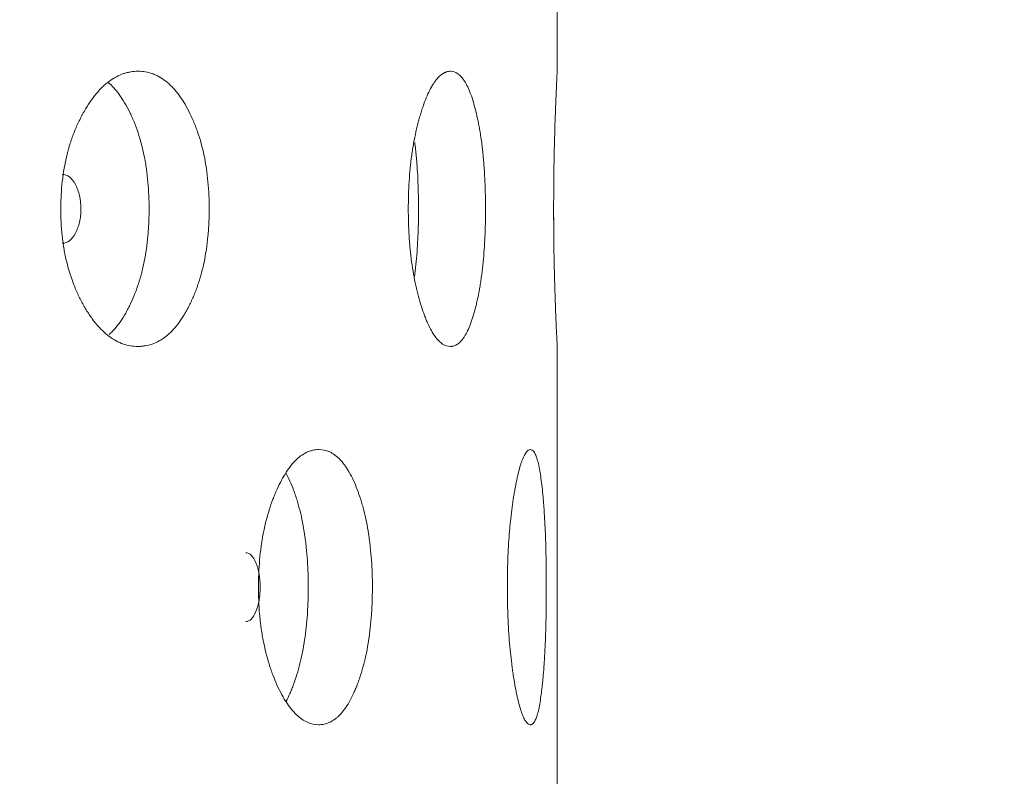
# Model space of a CAD drawing. Header units: millimetres. Extents: x 4 to 1188, y 1 to 840.
# Tile 144 of 210: x 731.55 to 735.64, y 411.11 to 414.25. Entities that reach past the tile are written whole.
import ezdxf

# ---------------------------------------------------------------- set-up
doc = ezdxf.new("R2010")
doc.units = ezdxf.units.MM
doc.layers.add('1', color=7, linetype='Continuous')
doc.styles.add('Arial Unicode MS', font='Arial Unicode MS')
doc.dimstyles.get("Standard").update_dxf_attribs({"dimtxt": 0.18, "dimasz": 0.18, "dimexe": 0.18, "dimexo": 0.0625, "dimgap": 0.09, "dimtad": 0, "dimtih": 1, "dimtoh": 1, "dimdec": 4, "dimzin": 0, "dimdsep": 46, "dimtxsty": 'Standard', "dimcen": 0.09, "dimadec": 0, "dimazin": 0, "dimtfac": 1, "dimtdec": 4, "dimtofl": 0, "dimtmove": 0, "dimatfit": 3, "dimfxl": 0, "dimtolj": 1, "dimtzin": 0, "dimarcsym": 0})

# ---------------------------------------------------------------- blocks, each defined once
blk = doc.blocks.new('_U19')
at = {"layer": '1', "color": 18, "lineweight": 35}
for p, q in [((725.9294, 427.7529), (752.7812, 427.7529)), ((750.7812, 427.7529), (750.7812, 286.2743)), ((723.3524, 286.2743), (752.7812, 286.2743))]:
    blk.add_line(p, q, dxfattribs=at)
at = {"layer": '1', "color": 18, "lineweight": 70}
for points in [[(750.7812, 427.7529), (751.5571, 424.2529), (750.0053, 424.2529)], [(750.7812, 286.2743), (750.0053, 289.7743), (751.5571, 289.7743)]]:
    blk.add_solid(points, dxfattribs=at)
at = {"layer": '1', "color": 18, "linetype": 'Continuous', "lineweight": 13, "insert": (750.0264, 351.6615), "char_height": 5, "attachment_point": 7, "rotation": 90, "line_spacing_factor": 1.047437, "style": 'Arial Unicode MS'}
blk.add_mtext('\\fArial Unicode MS|b0|i0;\\W1.0000;990', dxfattribs=at)

msp = doc.modelspace()

# ---------------------------------------------------------------- linework, layer by layer
at = {"layer": '1', "color": 154, "linetype": 'Continuous', "lineweight": 13}
for p, q in [((733.7809, 414.0328), (733.7809, 416.0397)), ((733.7809, 410.8899), (733.7809, 412.8969))]:
    msp.add_line(p, q, dxfattribs=at)
for points, knots in [([(732.3352, 413.4671), (732.3352, 413.4647), (732.3352, 413.4623), (732.3352, 413.4576), (732.3351, 413.4504), (732.3349, 413.4337), (732.3341, 413.41), (732.333, 413.3911), (732.332, 413.3769), (732.3317, 413.3722), (732.3309, 413.3628), (732.3305, 413.3581), (732.3266, 413.3163), (732.3213, 413.2804), (732.3104, 413.2285), (732.3063, 413.2116), (732.3006, 413.1908), (732.2994, 413.1867), (732.297, 413.1785), (732.2933, 413.1663), (732.2894, 413.1545), (732.2814, 413.1313), (732.2756, 413.1165), (732.2664, 413.0951), (732.2633, 413.0881), (732.2568, 413.0743), (732.2535, 413.0676), (732.2467, 413.0544), (732.2433, 413.0479), (732.2379, 413.0384), (732.2361, 413.0352), (732.2325, 413.0291), (732.2307, 413.026), (732.2214, 413.0111), (732.2138, 412.9999), (732.19, 412.9686), (732.173, 412.9509), (732.1525, 412.9349), (732.1502, 412.9332), (732.1456, 412.9299), (732.1387, 412.9251), (732.1317, 412.9209), (732.1176, 412.9131), (732.1081, 412.9089), (732.0888, 412.9022), (732.079, 412.8998), (732.0642, 412.8973), (732.0592, 412.8967), (732.0517, 412.8961), (732.0491, 412.896), (732.0441, 412.8958), (732.0416, 412.8958), (732.0189, 412.8958), (731.9988, 412.8989), (731.9688, 412.9092), (731.9588, 412.9135), (731.9389, 412.9241), (731.9291, 412.9303), (731.9005, 412.9516), (731.8778, 412.9737), (731.8563, 413.001), (731.8478, 413.0123), (731.8437, 413.0182), (731.8313, 413.0362), (731.8235, 413.0489), (731.8083, 413.0753), (731.8011, 413.089), (731.7906, 413.1106), (731.7856, 413.1216), (731.7807, 413.1329), (731.7775, 413.1406), (731.7759, 413.1445), (731.762, 413.1795), (731.7516, 413.2124), (731.7391, 413.2642), (731.7345, 413.2863), (731.7308, 413.3091), (731.7294, 413.3183), (731.7287, 413.3229), (731.7267, 413.3368), (731.7256, 413.3461), (731.7206, 413.3927), (731.7183, 413.4396), (731.719, 413.487), (731.7195, 413.506), (731.7199, 413.5155), (731.7214, 413.5438), (731.7229, 413.5625), (731.7291, 413.6179), (731.7353, 413.654), (731.7449, 413.6934), (731.746, 413.6978), (731.7482, 413.7064), (731.7517, 413.7193), (731.7555, 413.7318), (731.7633, 413.7565), (731.769, 413.7723), (731.7813, 413.803), (731.7878, 413.8178), (731.7982, 413.8393), (731.8018, 413.8463), (731.8073, 413.8567), (731.8091, 413.8601), (731.8129, 413.8669), (731.8148, 413.8703), (731.8319, 413.9001), (731.8482, 413.9239), (731.8743, 413.9553), (731.8832, 413.965), (731.8948, 413.9762), (731.8972, 413.9783), (731.9019, 413.9825), (731.9042, 413.9846), (731.9113, 413.9906), (731.916, 413.9943), (731.9399, 414.0118), (731.9594, 414.022), (731.9844, 414.0304), (731.9919, 414.0326), (731.9995, 414.0343), (732.0046, 414.0354), (732.0071, 414.0358), (732.0198, 414.0379), (732.0298, 414.0386), (732.0599, 414.0386), (732.0797, 414.0355), (732.1017, 414.0278), (732.1041, 414.0269), (732.109, 414.0249), (732.1162, 414.0218), (732.1328, 414.0135), (732.1556, 413.9981), (732.1774, 413.9783), (732.192, 413.9621), (732.1982, 413.9546), (732.2023, 413.9495), (732.2043, 413.9469), (732.2223, 413.9231), (732.237, 413.8991), (732.2572, 413.8595), (732.2637, 413.8458), (732.2714, 413.8277), (732.2729, 413.824), (732.2759, 413.8167), (732.2803, 413.8056), (732.2845, 413.7942), (732.2979, 413.7556), (732.3069, 413.7229), (732.3159, 413.6793), (732.3176, 413.6705), (732.3208, 413.6525), (732.3223, 413.6435), (732.3263, 413.6163), (732.3284, 413.598), (732.3336, 413.5427), (732.3352, 413.5052), (732.3352, 413.4671)], [0, 0, 0, 0, 0.001953, 0.001953, 0.003906, 0.007813, 0.015625, 0.023438, 0.023438, 0.027344, 0.027344, 0.03125, 0.03125, 0.0625, 0.0625, 0.078125, 0.078125, 0.082031, 0.082031, 0.085938, 0.09375, 0.09375, 0.109375, 0.109375, 0.117188, 0.117188, 0.125, 0.125, 0.132813, 0.132813, 0.136719, 0.136719, 0.140625, 0.140625, 0.15625, 0.15625, 0.1875, 0.1875, 0.191406, 0.191406, 0.195313, 0.203125, 0.203125, 0.21875, 0.21875, 0.234375, 0.234375, 0.242188, 0.242188, 0.246094, 0.246094, 0.25, 0.25, 0.28125, 0.28125, 0.296875, 0.296875, 0.3125, 0.3125, 0.34375, 0.351563, 0.351563, 0.359375, 0.359375, 0.375, 0.375, 0.390625, 0.390625, 0.398438, 0.402344, 0.402344, 0.40625, 0.40625, 0.4375, 0.4375, 0.453125, 0.457031, 0.457031, 0.460938, 0.460938, 0.46875, 0.46875, 0.5, 0.507813, 0.507813, 0.515625, 0.515625, 0.53125, 0.53125, 0.5625, 0.5625, 0.566406, 0.566406, 0.570313, 0.578125, 0.578125, 0.59375, 0.59375, 0.609375, 0.609375, 0.617188, 0.617188, 0.621094, 0.621094, 0.625, 0.625, 0.65625, 0.65625, 0.671875, 0.671875, 0.675781, 0.675781, 0.679688, 0.679688, 0.6875, 0.6875, 0.71875, 0.71875, 0.726563, 0.730469, 0.730469, 0.734375, 0.734375, 0.75, 0.75, 0.78125, 0.78125, 0.785156, 0.785156, 0.789063, 0.796875, 0.8125, 0.828125, 0.835938, 0.839844, 0.839844, 0.84375, 0.84375, 0.875, 0.875, 0.890625, 0.890625, 0.894531, 0.894531, 0.898438, 0.90625, 0.90625, 0.9375, 0.9375, 0.945313, 0.945313, 0.953125, 0.953125, 0.96875, 0.96875, 1, 1, 1, 1]), ([(733.4831, 413.4671), (733.4831, 413.4647), (733.4831, 413.4623), (733.4831, 413.4576), (733.483, 413.4504), (733.4829, 413.4337), (733.4826, 413.41), (733.4821, 413.3911), (733.4816, 413.3769), (733.4814, 413.3722), (733.4811, 413.3628), (733.4809, 413.3581), (733.4791, 413.3163), (733.4766, 413.2804), (733.4715, 413.2285), (733.4695, 413.2116), (733.4668, 413.1908), (733.4663, 413.1867), (733.4651, 413.1785), (733.4634, 413.1663), (733.4616, 413.1545), (733.4577, 413.1313), (733.455, 413.1165), (733.4506, 413.0951), (733.4491, 413.0881), (733.4459, 413.0743), (733.4444, 413.0676), (733.4411, 413.0544), (733.4394, 413.0479), (733.4368, 413.0384), (733.4359, 413.0352), (733.4342, 413.0291), (733.4333, 413.026), (733.4288, 413.0111), (733.425, 412.9999), (733.4133, 412.9686), (733.4049, 412.9509), (733.3947, 412.9349), (733.3935, 412.9332), (733.3912, 412.9299), (733.3877, 412.9251), (733.3842, 412.9209), (733.3771, 412.9131), (733.3723, 412.9089), (733.3624, 412.9022), (733.3574, 412.8998), (733.3497, 412.8973), (733.3471, 412.8967), (733.3433, 412.8961), (733.3419, 412.896), (733.3393, 412.8958), (733.338, 412.8958), (733.3262, 412.8958), (733.3157, 412.8989), (733.2998, 412.9092), (733.2944, 412.9135), (733.2838, 412.9241), (733.2786, 412.9303), (733.2632, 412.9516), (733.2508, 412.9737), (733.2391, 413.001), (733.2344, 413.0123), (733.2321, 413.0182), (733.2253, 413.0362), (733.221, 413.0489), (733.2126, 413.0753), (733.2086, 413.089), (733.2028, 413.1106), (733.2, 413.1216), (733.1972, 413.1329), (733.1954, 413.1406), (733.1946, 413.1445), (733.1868, 413.1795), (733.1809, 413.2124), (733.1739, 413.2642), (733.1713, 413.2863), (733.1692, 413.3091), (733.1684, 413.3183), (733.168, 413.3229), (733.1669, 413.3368), (733.1663, 413.3461), (733.1634, 413.3927), (733.1622, 413.4396), (733.1625, 413.487), (733.1628, 413.506), (733.163, 413.5155), (733.1639, 413.5438), (733.1648, 413.5625), (733.1682, 413.6179), (733.1717, 413.654), (733.1771, 413.6934), (733.1778, 413.6978), (733.179, 413.7064), (733.181, 413.7193), (733.1831, 413.7318), (733.1875, 413.7565), (733.1907, 413.7723), (733.1975, 413.803), (733.2012, 413.8178), (733.207, 413.8393), (733.209, 413.8463), (733.212, 413.8567), (733.213, 413.8601), (733.2151, 413.8669), (733.2162, 413.8703), (733.2257, 413.9001), (733.2346, 413.9239), (733.2489, 413.9553), (733.2538, 413.965), (733.2601, 413.9762), (733.2613, 413.9783), (733.2639, 413.9825), (733.2651, 413.9846), (733.2689, 413.9906), (733.2715, 413.9943), (733.2844, 414.0118), (733.2948, 414.022), (733.308, 414.0304), (733.312, 414.0326), (733.316, 414.0343), (733.3187, 414.0354), (733.32, 414.0358), (733.3267, 414.0379), (733.3319, 414.0386), (733.3475, 414.0386), (733.3577, 414.0355), (733.369, 414.0278), (733.3702, 414.0269), (733.3727, 414.0249), (733.3764, 414.0218), (733.3848, 414.0135), (733.3963, 413.9981), (733.4071, 413.9783), (733.4143, 413.9621), (733.4174, 413.9546), (733.4194, 413.9495), (733.4204, 413.9469), (733.4292, 413.9231), (733.4364, 413.8991), (733.4461, 413.8595), (733.4493, 413.8458), (733.453, 413.8277), (733.4537, 413.824), (733.4551, 413.8167), (733.4572, 413.8056), (733.4592, 413.7942), (733.4656, 413.7556), (733.4698, 413.7229), (733.4741, 413.6793), (733.4749, 413.6705), (733.4764, 413.6525), (733.477, 413.6435), (733.4789, 413.6163), (733.4799, 413.598), (733.4823, 413.5427), (733.4831, 413.5052), (733.4831, 413.4671)], [0, 0, 0, 0, 0.001953, 0.001953, 0.003906, 0.007812, 0.015625, 0.023437, 0.023437, 0.027344, 0.027344, 0.03125, 0.03125, 0.0625, 0.0625, 0.078125, 0.078125, 0.082031, 0.082031, 0.085937, 0.09375, 0.09375, 0.109375, 0.109375, 0.117187, 0.117187, 0.125, 0.125, 0.132812, 0.132812, 0.136719, 0.136719, 0.140625, 0.140625, 0.15625, 0.15625, 0.1875, 0.1875, 0.191406, 0.191406, 0.195312, 0.203125, 0.203125, 0.21875, 0.21875, 0.234375, 0.234375, 0.242187, 0.242187, 0.246094, 0.246094, 0.25, 0.25, 0.28125, 0.28125, 0.296875, 0.296875, 0.3125, 0.3125, 0.34375, 0.351562, 0.351562, 0.359375, 0.359375, 0.375, 0.375, 0.390625, 0.390625, 0.398437, 0.402344, 0.402344, 0.40625, 0.40625, 0.4375, 0.4375, 0.453125, 0.457031, 0.457031, 0.460937, 0.460937, 0.46875, 0.46875, 0.5, 0.507812, 0.507812, 0.515625, 0.515625, 0.53125, 0.53125, 0.5625, 0.5625, 0.566406, 0.566406, 0.570312, 0.578125, 0.578125, 0.59375, 0.59375, 0.609375, 0.609375, 0.617187, 0.617187, 0.621094, 0.621094, 0.625, 0.625, 0.65625, 0.65625, 0.671875, 0.671875, 0.675781, 0.675781, 0.679687, 0.679687, 0.6875, 0.6875, 0.71875, 0.71875, 0.726562, 0.730469, 0.730469, 0.734375, 0.734375, 0.75, 0.75, 0.78125, 0.78125, 0.785156, 0.785156, 0.789062, 0.796875, 0.8125, 0.828125, 0.835937, 0.839844, 0.839844, 0.84375, 0.84375, 0.875, 0.875, 0.890625, 0.890625, 0.894531, 0.894531, 0.898437, 0.90625, 0.90625, 0.9375, 0.9375, 0.945312, 0.945312, 0.953125, 0.953125, 0.96875, 0.96875, 1, 1, 1, 1]), ([(733.7809, 412.8958), (733.7809, 412.8958), (733.7809, 412.8958), (733.7809, 412.896), (733.7809, 412.8965), (733.7808, 412.8974), (733.7807, 412.8998), (733.7804, 412.9048), (733.78, 412.9133), (733.7796, 412.9212), (733.7794, 412.924), (733.7791, 412.9302), (733.779, 412.9336), (733.7781, 412.9513), (733.7773, 412.969), (733.776, 413.0002), (733.7755, 413.0115), (733.7749, 413.0265), (733.7748, 413.0295), (733.7746, 413.0357), (733.7742, 413.0451), (733.7739, 413.0547), (733.7731, 413.0745), (733.7726, 413.0882), (733.7717, 413.1168), (733.7712, 413.1317), (733.7706, 413.1511), (733.7705, 413.155), (733.7703, 413.163), (733.7702, 413.167), (733.7698, 413.179), (733.7692, 413.2034), (733.7686, 413.2287), (733.7679, 413.2631), (733.7675, 413.2895), (733.767, 413.3213), (733.7669, 413.3352), (733.7668, 413.3444), (733.7667, 413.3491), (733.7663, 413.3912), (733.7662, 413.4288), (733.7662, 413.4854), (733.7662, 413.5043), (733.7663, 413.528), (733.7663, 413.5327), (733.7664, 413.5422), (733.7665, 413.5563), (733.7666, 413.5703), (733.767, 413.6165), (733.7676, 413.6524), (733.7684, 413.6959), (733.7686, 413.7045), (733.7689, 413.7173), (733.769, 413.7216), (733.7692, 413.73), (733.7693, 413.7342), (733.7698, 413.755), (733.7703, 413.7709), (733.7712, 413.8017), (733.7716, 413.8165), (733.7726, 413.8452), (733.7731, 413.8589), (733.7737, 413.8755), (733.7738, 413.8788), (733.7741, 413.8853), (733.7744, 413.895), (733.7748, 413.9042), (733.7755, 413.9221), (733.7764, 413.9446), (733.7775, 413.9689), (733.778, 413.9816), (733.7783, 413.9877), (733.7784, 413.9896), (733.7786, 413.9934), (733.7787, 413.9953), (733.7795, 414.0112), (733.78, 414.0216), (733.7805, 414.0318), (733.7807, 414.0344), (733.7808, 414.0365), (733.7808, 414.0368), (733.7809, 414.0375), (733.7809, 414.0377), (733.7809, 414.0384), (733.7809, 414.0386), (733.7809, 414.0386), (733.7809, 414.0386), (733.7809, 414.0386)], [0, 0, 0, 0, 0.007807, 0.007807, 0.015613, 0.031227, 0.031227, 0.062453, 0.09368, 0.09368, 0.109293, 0.109293, 0.124906, 0.124906, 0.187359, 0.187359, 0.218586, 0.218586, 0.226393, 0.226393, 0.234199, 0.249813, 0.249813, 0.281039, 0.281039, 0.312266, 0.312266, 0.320072, 0.320072, 0.327879, 0.327879, 0.343492, 0.374719, 0.374719, 0.405946, 0.421559, 0.429365, 0.429365, 0.437172, 0.437172, 0.499625, 0.499625, 0.530852, 0.530852, 0.538659, 0.538659, 0.546465, 0.562078, 0.562078, 0.624532, 0.624532, 0.640145, 0.640145, 0.647952, 0.647952, 0.655758, 0.655758, 0.686985, 0.686985, 0.718211, 0.718211, 0.749438, 0.749438, 0.757245, 0.757245, 0.765051, 0.780665, 0.780665, 0.811891, 0.843118, 0.858731, 0.858731, 0.866538, 0.866538, 0.874344, 0.874344, 0.936797, 0.936797, 0.968024, 0.968024, 0.975831, 0.975831, 0.983637, 0.983637, 0.999251, 0.999251, 1, 1, 1, 1]), ([(731.9174, 413.9913), (731.9241, 413.9854), (731.935, 413.9748), (731.9455, 413.9626), (731.9537, 413.9526), (731.9576, 413.9475), (731.9693, 413.9314), (731.9767, 413.92), (731.991, 413.896), (731.9978, 413.8833), (732.0077, 413.8634), (732.0125, 413.8532), (732.0171, 413.8427), (732.0202, 413.8356), (732.0217, 413.832), (732.0291, 413.8139), (732.0346, 413.799), (732.05, 413.7528), (732.0587, 413.7202), (732.0664, 413.6812), (732.0673, 413.6768), (732.0689, 413.668), (732.0697, 413.6636), (732.072, 413.6503), (732.0733, 413.6414), (732.0771, 413.6145), (732.0792, 413.5964), (732.0841, 413.5417), (732.0856, 413.5047), (732.0856, 413.4671)], [0, 0, 0, 0, 0.066214, 0.108659, 0.108659, 0.151104, 0.151104, 0.235993, 0.235993, 0.320883, 0.320883, 0.363328, 0.38455, 0.38455, 0.405772, 0.405772, 0.490662, 0.490662, 0.660441, 0.660441, 0.681664, 0.681664, 0.702886, 0.702886, 0.745331, 0.745331, 0.830221, 0.830221, 1, 1, 1, 1]), ([(733.1891, 413.7424), (733.1915, 413.7241), (733.1936, 413.7051), (733.1958, 413.6812), (733.1962, 413.6768), (733.197, 413.668), (733.1974, 413.6636), (733.1984, 413.6503), (733.1991, 413.6414), (733.2009, 413.6145), (733.2018, 413.5964), (733.2041, 413.5417), (733.2048, 413.5047), (733.2048, 413.4671)], [0, 0, 0, 0, 0.220425, 0.220425, 0.269148, 0.269148, 0.317872, 0.317872, 0.415319, 0.415319, 0.610212, 0.610212, 1, 1, 1, 1]), ([(731.7246, 413.3244), (731.7246, 413.3244), (731.7246, 413.3244), (731.7463, 413.3244), (731.7646, 413.3383), (731.7872, 413.3802), (731.7929, 413.3956), (731.7985, 413.4208), (731.7999, 413.4296), (731.8018, 413.4478), (731.8022, 413.4571), (731.8022, 413.4869), (731.8003, 413.5052), (731.7947, 413.5304), (731.7924, 413.5385), (731.7868, 413.5538), (731.7836, 413.5609), (731.7722, 413.582), (731.7638, 413.5925), (731.7455, 413.6065), (731.7357, 413.61), (731.7249, 413.61)], [0, 0, 0, 0, 0.000031, 0.000031, 0.250149, 0.250149, 0.375207, 0.375207, 0.437736, 0.437736, 0.500266, 0.500266, 0.625324, 0.625324, 0.687854, 0.687854, 0.750383, 0.750383, 0.875442, 0.875442, 1, 1, 1, 1]), ([(732.0856, 413.4671), (732.0856, 413.4647), (732.0856, 413.4624), (732.0856, 413.4577), (732.0856, 413.4506), (732.0853, 413.4342), (732.0846, 413.4107), (732.0836, 413.392), (732.0826, 413.378), (732.0823, 413.3734), (732.0816, 413.3641), (732.0812, 413.3595), (732.0774, 413.3181), (732.0724, 413.2825), (732.062, 413.231), (732.0581, 413.2141), (732.0526, 413.1935), (732.0515, 413.1894), (732.0492, 413.1812), (732.0457, 413.169), (732.0419, 413.1572), (732.0289, 413.1186), (732.0171, 413.09), (732.0006, 413.0568), (731.9973, 413.0503), (731.9921, 413.0407), (731.9903, 413.0375), (731.9868, 413.0313), (731.985, 413.0282), (731.976, 413.0131), (731.9611, 412.9905), (731.941, 412.966), (731.9268, 412.9517), (731.9209, 412.9463), (731.9194, 412.9449)], [0, 0, 0, 0, 0.010707, 0.010707, 0.021413, 0.042827, 0.085653, 0.12848, 0.12848, 0.149893, 0.149893, 0.171306, 0.171306, 0.342612, 0.342612, 0.428266, 0.428266, 0.449679, 0.449679, 0.471092, 0.513919, 0.513919, 0.685225, 0.685225, 0.728051, 0.728051, 0.749465, 0.749465, 0.770878, 0.770878, 0.856531, 0.942184, 0.985011, 1, 1, 1, 1]), ([(733.2048, 413.4671), (733.2048, 413.4647), (733.2048, 413.4624), (733.2048, 413.4577), (733.2048, 413.4506), (733.2047, 413.4342), (733.2043, 413.4107), (733.2038, 413.392), (733.2034, 413.378), (733.2033, 413.3734), (733.2029, 413.3641), (733.2027, 413.3595), (733.201, 413.3181), (733.1986, 413.2825), (733.1938, 413.231), (733.1919, 413.2141), (733.1894, 413.1939), (733.1889, 413.1903), (733.1884, 413.1866)], [0, 0, 0, 0, 0.023937, 0.023937, 0.047874, 0.095749, 0.191498, 0.287246, 0.287246, 0.335121, 0.335121, 0.382995, 0.382995, 0.76599, 0.76599, 0.957488, 0.957488, 1, 1, 1, 1]), ([(733.7661, 413.468), (733.7661, 413.4585), (733.7662, 413.449), (733.7662, 413.43), (733.7662, 413.4206), (733.7664, 413.3976), (733.7665, 413.3841), (733.7666, 413.3706)], [0, 0, 0, 0, 0.290867, 0.290867, 0.581734, 0.581734, 1, 1, 1, 1]), ([(733.0132, 411.8957), (733.0132, 411.8933), (733.0132, 411.8909), (733.0132, 411.8861), (733.0131, 411.879), (733.0129, 411.8623), (733.0124, 411.8386), (733.0116, 411.8196), (733.0108, 411.8055), (733.0106, 411.8008), (733.01, 411.7914), (733.0097, 411.7867), (733.0068, 411.7449), (733.0029, 411.7089), (732.9948, 411.6571), (732.9918, 411.6402), (732.9875, 411.6194), (732.9866, 411.6153), (732.9849, 411.6071), (732.9821, 411.5949), (732.9792, 411.5831), (732.9732, 411.5599), (732.9689, 411.5451), (732.962, 411.5236), (732.9597, 411.5166), (732.9549, 411.5029), (732.9524, 411.4962), (732.9473, 411.4829), (732.9447, 411.4765), (732.9407, 411.4669), (732.9393, 411.4638), (732.9366, 411.4576), (732.9352, 411.4546), (732.9283, 411.4397), (732.9225, 411.4284), (732.9046, 411.3972), (732.8918, 411.3795), (732.8763, 411.3635), (732.8746, 411.3618), (732.8711, 411.3585), (732.8658, 411.3537), (732.8605, 411.3495), (732.8498, 411.3417), (732.8426, 411.3375), (732.8278, 411.3308), (732.8204, 411.3283), (732.809, 411.3259), (732.8052, 411.3253), (732.7994, 411.3247), (732.7975, 411.3246), (732.7936, 411.3244), (732.7917, 411.3243), (732.7743, 411.3244), (732.7588, 411.3275), (732.7356, 411.3377), (732.7279, 411.3421), (732.7124, 411.3527), (732.7049, 411.3589), (732.6827, 411.3802), (732.6649, 411.4023), (732.6482, 411.4296), (732.6415, 411.4409), (732.6383, 411.4468), (732.6286, 411.4648), (732.6225, 411.4775), (732.6106, 411.5039), (732.6049, 411.5176), (732.5967, 411.5392), (732.5927, 411.5501), (732.5889, 411.5615), (732.5864, 411.5692), (732.5851, 411.573), (732.5742, 411.6081), (732.5659, 411.641), (732.5561, 411.6928), (732.5525, 411.7149), (732.5495, 411.7377), (732.5484, 411.7469), (732.5478, 411.7515), (732.5463, 411.7654), (732.5454, 411.7747), (732.5414, 411.8212), (732.5397, 411.8682), (732.5402, 411.9156), (732.5406, 411.9345), (732.5409, 411.9441), (732.5421, 411.9724), (732.5433, 411.9911), (732.5482, 412.0465), (732.5531, 412.0825), (732.5606, 412.122), (732.5615, 412.1263), (732.5633, 412.135), (732.566, 412.1478), (732.569, 412.1604), (732.5752, 412.185), (732.5797, 412.2009), (732.5893, 412.2316), (732.5945, 412.2464), (732.6026, 412.2679), (732.6054, 412.2749), (732.6097, 412.2853), (732.6112, 412.2887), (732.6141, 412.2955), (732.6156, 412.2988), (732.6291, 412.3286), (732.6418, 412.3525), (732.6622, 412.3839), (732.6692, 412.3936), (732.6782, 412.4047), (732.68, 412.4069), (732.6837, 412.4111), (732.6855, 412.4132), (732.691, 412.4191), (732.6947, 412.4229), (732.7132, 412.4404), (732.7284, 412.4506), (732.7477, 412.459), (732.7535, 412.4612), (732.7593, 412.4629), (732.7632, 412.4639), (732.7652, 412.4644), (732.7749, 412.4664), (732.7827, 412.4672), (732.8057, 412.4672), (732.8209, 412.4641), (732.8377, 412.4564), (732.8395, 412.4554), (732.8432, 412.4535), (732.8487, 412.4504), (732.8613, 412.442), (732.8787, 412.4267), (732.8951, 412.4069), (732.9062, 412.3906), (732.9108, 412.3832), (732.9139, 412.3781), (732.9154, 412.3755), (732.929, 412.3516), (732.94, 412.3276), (732.9552, 412.2881), (732.96, 412.2743), (732.9658, 412.2563), (732.9669, 412.2526), (732.9691, 412.2453), (732.9724, 412.2341), (732.9755, 412.2228), (732.9855, 412.1842), (732.9922, 412.1515), (732.9989, 412.1079), (733.0002, 412.099), (733.0025, 412.0811), (733.0036, 412.0721), (733.0066, 412.0449), (733.0082, 412.0266), (733.012, 411.9713), (733.0132, 411.9337), (733.0132, 411.8957)], [0, 0, 0, 0, 0.001953, 0.001953, 0.003906, 0.007813, 0.015625, 0.023438, 0.023438, 0.027344, 0.027344, 0.03125, 0.03125, 0.0625, 0.0625, 0.078125, 0.078125, 0.082031, 0.082031, 0.085938, 0.09375, 0.09375, 0.109375, 0.109375, 0.117188, 0.117188, 0.125, 0.125, 0.132813, 0.132813, 0.136719, 0.136719, 0.140625, 0.140625, 0.15625, 0.15625, 0.1875, 0.1875, 0.191406, 0.191406, 0.195313, 0.203125, 0.203125, 0.21875, 0.21875, 0.234375, 0.234375, 0.242188, 0.242188, 0.246094, 0.246094, 0.25, 0.25, 0.28125, 0.28125, 0.296875, 0.296875, 0.3125, 0.3125, 0.34375, 0.351563, 0.351563, 0.359375, 0.359375, 0.375, 0.375, 0.390625, 0.390625, 0.398438, 0.402344, 0.402344, 0.40625, 0.40625, 0.4375, 0.4375, 0.453125, 0.457031, 0.457031, 0.460938, 0.460938, 0.46875, 0.46875, 0.5, 0.507813, 0.507813, 0.515625, 0.515625, 0.53125, 0.53125, 0.5625, 0.5625, 0.566406, 0.566406, 0.570313, 0.578125, 0.578125, 0.59375, 0.59375, 0.609375, 0.609375, 0.617188, 0.617188, 0.621094, 0.621094, 0.625, 0.625, 0.65625, 0.65625, 0.671875, 0.671875, 0.675781, 0.675781, 0.679688, 0.679688, 0.6875, 0.6875, 0.71875, 0.71875, 0.726563, 0.730469, 0.730469, 0.734375, 0.734375, 0.75, 0.75, 0.78125, 0.78125, 0.785156, 0.785156, 0.789063, 0.796875, 0.8125, 0.828125, 0.835938, 0.839844, 0.839844, 0.84375, 0.84375, 0.875, 0.875, 0.890625, 0.890625, 0.894531, 0.894531, 0.898438, 0.90625, 0.90625, 0.9375, 0.9375, 0.945313, 0.945313, 0.953125, 0.953125, 0.96875, 0.96875, 1, 1, 1, 1]), ([(733.7357, 411.8957), (733.7357, 411.8933), (733.7357, 411.8909), (733.7357, 411.8861), (733.7357, 411.879), (733.7357, 411.8623), (733.7355, 411.8386), (733.7353, 411.8196), (733.7351, 411.8055), (733.7351, 411.8008), (733.7349, 411.7914), (733.7349, 411.7867), (733.7341, 411.7449), (733.7332, 411.7089), (733.7311, 411.6571), (733.7303, 411.6402), (733.7292, 411.6194), (733.729, 411.6153), (733.7285, 411.6071), (733.7278, 411.5949), (733.7271, 411.5831), (733.7255, 411.5599), (733.7243, 411.5451), (733.7225, 411.5236), (733.7218, 411.5166), (733.7205, 411.5029), (733.7198, 411.4962), (733.7184, 411.4829), (733.7177, 411.4765), (733.7165, 411.4669), (733.7162, 411.4638), (733.7154, 411.4576), (733.715, 411.4546), (733.713, 411.4397), (733.7114, 411.4284), (733.7061, 411.3972), (733.7023, 411.3795), (733.6975, 411.3635), (733.697, 411.3618), (733.6959, 411.3585), (733.6942, 411.3537), (733.6926, 411.3495), (733.6892, 411.3417), (733.6869, 411.3375), (733.6821, 411.3308), (733.6796, 411.3283), (733.6758, 411.3259), (733.6745, 411.3253), (733.6726, 411.3247), (733.6719, 411.3246), (733.6706, 411.3244), (733.6699, 411.3243), (733.664, 411.3244), (733.6585, 411.3275), (733.6502, 411.3377), (733.6474, 411.3421), (733.6418, 411.3527), (733.639, 411.3589), (733.6307, 411.3802), (733.624, 411.4023), (733.6175, 411.4296), (733.6149, 411.4409), (733.6136, 411.4468), (733.6098, 411.4648), (733.6074, 411.4775), (733.6027, 411.5039), (733.6004, 411.5176), (733.5971, 411.5392), (733.5955, 411.5501), (733.5939, 411.5615), (733.5929, 411.5692), (733.5924, 411.573), (733.5879, 411.6081), (733.5846, 411.641), (733.5805, 411.6928), (733.579, 411.7149), (733.5778, 411.7377), (733.5773, 411.7469), (733.5771, 411.7515), (733.5764, 411.7654), (733.5761, 411.7747), (733.5744, 411.8212), (733.5736, 411.8682), (733.5739, 411.9156), (733.574, 411.9345), (733.5742, 411.9441), (733.5747, 411.9724), (733.5752, 411.9911), (733.5772, 412.0465), (733.5792, 412.0825), (733.5824, 412.122), (733.5827, 412.1263), (733.5835, 412.135), (733.5846, 412.1478), (733.5858, 412.1604), (733.5884, 412.185), (733.5902, 412.2009), (733.5941, 412.2316), (733.5962, 412.2464), (733.5995, 412.2679), (733.6006, 412.2749), (733.6023, 412.2853), (733.6029, 412.2887), (733.6041, 412.2955), (733.6047, 412.2988), (733.61, 412.3286), (733.615, 412.3525), (733.6229, 412.3839), (733.6255, 412.3936), (733.629, 412.4047), (733.6297, 412.4069), (733.631, 412.4111), (733.6317, 412.4132), (733.6338, 412.4191), (733.6352, 412.4229), (733.6421, 412.4404), (733.6477, 412.4506), (733.6546, 412.459), (733.6566, 412.4612), (733.6587, 412.4629), (733.6601, 412.4639), (733.6608, 412.4644), (733.6642, 412.4664), (733.6669, 412.4672), (733.6747, 412.4672), (733.6798, 412.4641), (733.6853, 412.4564), (733.6859, 412.4554), (733.6871, 412.4535), (733.6888, 412.4504), (733.6928, 412.442), (733.6983, 412.4267), (733.7033, 412.4069), (733.7066, 412.3906), (733.7079, 412.3832), (733.7088, 412.3781), (733.7093, 412.3755), (733.7133, 412.3516), (733.7164, 412.3276), (733.7206, 412.2881), (733.7219, 412.2743), (733.7235, 412.2563), (733.7238, 412.2526), (733.7244, 412.2453), (733.7252, 412.2341), (733.7261, 412.2228), (733.7287, 412.1842), (733.7304, 412.1515), (733.7321, 412.1079), (733.7325, 412.099), (733.7331, 412.0811), (733.7333, 412.0721), (733.7341, 412.0449), (733.7345, 412.0266), (733.7354, 411.9713), (733.7357, 411.9337), (733.7357, 411.8957)], [0, 0, 0, 0, 0.001953, 0.001953, 0.003906, 0.007812, 0.015625, 0.023437, 0.023437, 0.027344, 0.027344, 0.03125, 0.03125, 0.0625, 0.0625, 0.078125, 0.078125, 0.082031, 0.082031, 0.085937, 0.09375, 0.09375, 0.109375, 0.109375, 0.117187, 0.117187, 0.125, 0.125, 0.132812, 0.132812, 0.136719, 0.136719, 0.140625, 0.140625, 0.15625, 0.15625, 0.1875, 0.1875, 0.191406, 0.191406, 0.195312, 0.203125, 0.203125, 0.21875, 0.21875, 0.234375, 0.234375, 0.242187, 0.242187, 0.246094, 0.246094, 0.25, 0.25, 0.28125, 0.28125, 0.296875, 0.296875, 0.3125, 0.3125, 0.34375, 0.351562, 0.351562, 0.359375, 0.359375, 0.375, 0.375, 0.390625, 0.390625, 0.398437, 0.402344, 0.402344, 0.40625, 0.40625, 0.4375, 0.4375, 0.453125, 0.457031, 0.457031, 0.460937, 0.460937, 0.46875, 0.46875, 0.5, 0.507812, 0.507812, 0.515625, 0.515625, 0.53125, 0.53125, 0.5625, 0.5625, 0.566406, 0.566406, 0.570312, 0.578125, 0.578125, 0.59375, 0.59375, 0.609375, 0.609375, 0.617187, 0.617187, 0.621094, 0.621094, 0.625, 0.625, 0.65625, 0.65625, 0.671875, 0.671875, 0.675781, 0.675781, 0.679688, 0.679688, 0.6875, 0.6875, 0.71875, 0.71875, 0.726563, 0.730469, 0.730469, 0.734375, 0.734375, 0.75, 0.75, 0.78125, 0.78125, 0.785156, 0.785156, 0.789063, 0.796875, 0.8125, 0.828125, 0.835938, 0.839844, 0.839844, 0.84375, 0.84375, 0.875, 0.875, 0.890625, 0.890625, 0.894531, 0.894531, 0.898438, 0.90625, 0.90625, 0.9375, 0.9375, 0.945312, 0.945312, 0.953125, 0.953125, 0.96875, 0.96875, 1, 1, 1, 1]), ([(732.6541, 412.3705), (732.6599, 412.3599), (732.6655, 412.3485), (732.6761, 412.3245), (732.6813, 412.3119), (732.6886, 412.292), (732.6922, 412.2818), (732.6957, 412.2712), (732.698, 412.2641), (732.6991, 412.2605), (732.7047, 412.2425), (732.7088, 412.2276), (732.7202, 412.1814), (732.7267, 412.1488), (732.7324, 412.1098), (732.7331, 412.1054), (732.7343, 412.0966), (732.7349, 412.0922), (732.7365, 412.0789), (732.7376, 412.0699), (732.7404, 412.0431), (732.7419, 412.025), (732.7455, 411.9703), (732.7467, 411.9333), (732.7467, 411.8957)], [0, 0, 0, 0, 0.09946, 0.09946, 0.19952, 0.19952, 0.24955, 0.274565, 0.274565, 0.29958, 0.29958, 0.39964, 0.39964, 0.59976, 0.59976, 0.624775, 0.624775, 0.64979, 0.64979, 0.69982, 0.69982, 0.79988, 0.79988, 1, 1, 1, 1]), ([(732.4872, 411.753), (732.4872, 411.753), (732.4872, 411.753), (732.5039, 411.753), (732.5179, 411.7668), (732.5352, 411.8088), (732.5395, 411.8242), (732.5438, 411.8494), (732.5449, 411.8582), (732.5463, 411.8764), (732.5466, 411.8857), (732.5466, 411.9155), (732.5452, 411.9338), (732.5409, 411.959), (732.5391, 411.967), (732.5349, 411.9823), (732.5324, 411.9895), (732.5237, 412.0105), (732.5173, 412.0211), (732.5033, 412.0351), (732.4958, 412.0385), (732.4875, 412.0385)], [0, 0, 0, 0, 0.000031, 0.000031, 0.250149, 0.250149, 0.375207, 0.375207, 0.437736, 0.437736, 0.500266, 0.500266, 0.625324, 0.625324, 0.687854, 0.687854, 0.750383, 0.750383, 0.875442, 0.875442, 1, 1, 1, 1]), ([(732.7467, 411.8957), (732.7467, 411.8933), (732.7467, 411.891), (732.7466, 411.8863), (732.7466, 411.8792), (732.7464, 411.8627), (732.7459, 411.8393), (732.7451, 411.8206), (732.7444, 411.8066), (732.7442, 411.802), (732.7437, 411.7927), (732.7434, 411.7881), (732.7406, 411.7467), (732.7368, 411.7111), (732.7292, 411.6596), (732.7263, 411.6427), (732.7222, 411.622), (732.7213, 411.6179), (732.7196, 411.6097), (732.717, 411.5976), (732.7142, 411.5858), (732.7045, 411.5472), (732.6957, 411.5186), (732.6834, 411.4854), (732.6808, 411.4788), (732.677, 411.4693), (732.6756, 411.4661), (732.673, 411.4599), (732.6717, 411.4568), (732.6653, 411.4426), (732.6601, 411.432), (732.6547, 411.422)], [0, 0, 0, 0, 0.012588, 0.012588, 0.025176, 0.050352, 0.100705, 0.151057, 0.151057, 0.176234, 0.176234, 0.20141, 0.20141, 0.40282, 0.40282, 0.503525, 0.503525, 0.528701, 0.528701, 0.553877, 0.60423, 0.60423, 0.805639, 0.805639, 0.855992, 0.855992, 0.881168, 0.881168, 0.906344, 0.906344, 1, 1, 1, 1])]:
    msp.add_open_spline(points, degree=3, knots=knots, dxfattribs=at)

# ---------------------------------------------------------------- dimensions: what is measured, and where the dimension line sits
at = {"layer": '1', "color": 18, "linetype": 'Continuous', "lineweight": 13}
dim = msp.add_linear_dim(base=(750.7812, 286.2743), p1=(724.9294, 427.7529), p2=(692.6738, 286.2743), angle=90, dimstyle='Standard', override={"dimtxt": 5, "dimasz": 3.5, "dimexe": 2, "dimexo": 1, "dimgap": 2.5, "dimtad": 1, "dimtih": 0, "dimtoh": 0, "dimdec": 0, "dimlfac": 7, "dimzin": 8, "dimdsep": 44, "dimlunit": 2, "dimtxsty": 'Arial Unicode MS', "dimsah": 1, "dimse1": 0, "dimse2": 0, "dimsd1": 0, "dimsd2": 0, "dimclrd": 18, "dimclre": 18, "dimclrt": 18, "dimtol": 0, "dimtm": -0.1, "dimtfac": 0.4, "dimtdec": 2, "dimtofl": 1, "dimtmove": 0, "dimtzin": 8, "dimlwd": 35, "dimlwe": 35}, dxfattribs=at)
dim.commit()
dim.dimension.update_dxf_attribs({"geometry": '_U19', "text_midpoint": (750.7812, 357.0136), "dimtype": 160})

doc.saveas('drawing.dxf')
